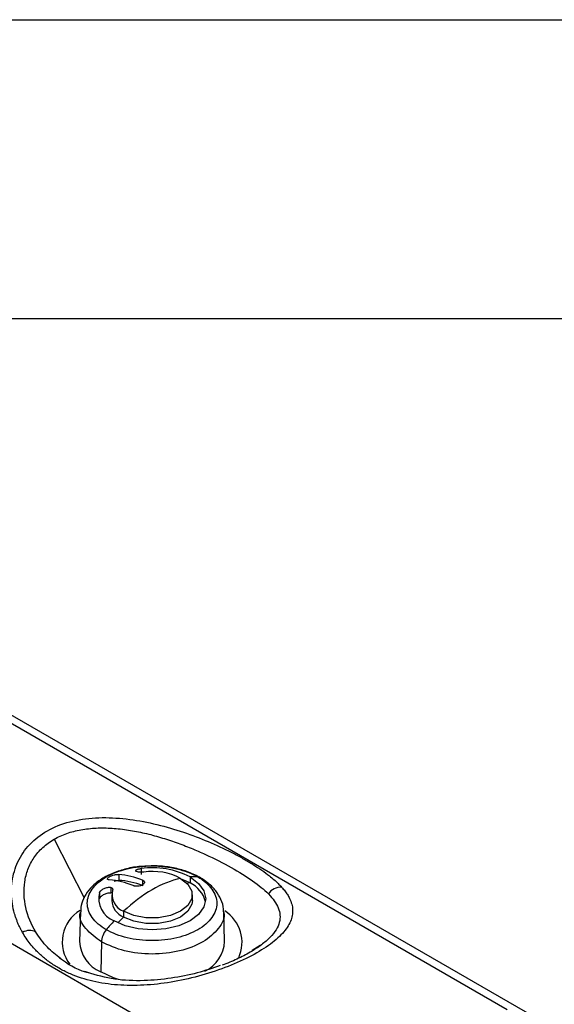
# Model space of a CAD drawing. Header units: millimetres. Extents: x 0 to 559, y 0 to 432.
# Tile 32 of 34: x 421 to 443, y 390 to 432. Entities that reach past the tile are written whole.
import ezdxf

# ---------------------------------------------------------------- set-up
doc = ezdxf.new("R2010")
doc.units = ezdxf.units.MM
doc.header["$LTSCALE"] = 2
doc.layers.add('TEXT', color=140, linetype='Continuous', lineweight=25)

msp = doc.modelspace()

# ---------------------------------------------------------------- linework, layer by layer
at = {"color": 7, "linetype": 'Continuous'}
msp.add_line((0.00494, 431.805348), (558.80494, 431.805348), dxfattribs=at)
for p, q in [((442.382667, 389.393068), (401.65363, 412.905441)), ((441.231069, 389.696002), (401.990882, 412.34888)), ((433.124562, 385.016215), (391.245404, 409.192538)), ((421.969124, 396.94945), (423.245781, 394.455523)), ((424.720828, 395.454278), (424.720828, 395.198034)), ((425.668138, 395.702671), (425.668138, 395.446833)), ((427.751286, 395.344016), (427.751286, 395.088179)), ((425.730981, 395.20834), (425.730981, 394.971911)), ((427.751286, 395.088179), (427.594834, 395.069591)), ((423.897523, 394.680516), (423.897523, 394.424679)), ((424.379243, 394.899192), (424.379243, 394.651701)), ((424.420756, 394.585597), (424.420756, 394.340395)), ((427.849327, 394.340395), (427.849327, 394.585597)), ((423.087319, 393.859539), (423.046851, 392.597865)), ((424.922859, 393.885819), (424.922859, 393.640617)), ((429.223232, 392.597865), (429.182764, 393.859539)), ((424.922859, 393.640617), (424.695818, 393.405455)), ((423.979607, 392.582655), (423.950987, 391.304026)), ((430.727677, 392.425143), (430.394455, 392.217084)), ((423.453043, 391.260186), (423.27579, 391.320899))]:
    msp.add_line(p, q)
at = {"flags": 128}
for points in [[(427.751286, 395.344016), (428.114528, 395.070736), (428.342872, 394.752494), (428.420756, 394.410979), (428.342872, 394.069463), (428.114528, 393.751221), (427.751286, 393.477941), (427.277899, 393.268245), (426.726628, 393.136425), (426.135042, 393.091464), (425.543455, 393.136425), (424.992185, 393.268245), (424.518798, 393.477941)], [(427.347225, 395.285376), (427.662481, 395.034883), (427.828222, 394.74041), (427.828222, 394.430784), (427.662482, 394.136312), (427.347225, 393.885819), (426.913311, 393.703825), (426.403215, 393.608145), (425.866868, 393.608145), (425.356772, 393.703825), (424.922859, 393.885819)], [(427.397374, 395.255174), (427.539174, 395.196326), (427.751286, 395.088179)], [(427.849327, 394.340395), (427.828222, 394.185582), (427.662482, 393.89111), (427.347225, 393.640617), (426.913311, 393.458623), (426.403215, 393.362943), (425.866868, 393.362943), (425.356772, 393.458623), (424.922859, 393.640617)], [(424.710201, 390.982831), (424.491744, 391.055077), (423.950987, 391.304026)]]:
    msp.add_lwpolyline(points, dxfattribs=at)
for centre, radius, start, end in [((424.435731, 392.085791), 3.38053, 67.4710788, 85.1622201), ((426.14813, 392.261544), 3.474441, 62.5216123, 97.9407735), ((426.144858, 392.973522), 2.605831, 62.5216123, 97.9407735), ((424.03167, 391.852531), 3.38053, 67.4710788, 85.1622201), ((424.552284, 392.075737), 3.126843, 67.8544673, 86.9101344), ((427.242665, 394.000036), 1.201145, 13.6286524, 64.947635), ((431.616155, 394.273332), 0.638026, 87.2301514, 146.7971072), ((424.8942, 394.43365), 1.026795, 166.0884542, 248.5551276), ((425.20441, 394.602601), 0.770096, 166.0884551, 248.5551305), ((425.245881, 394.402413), 0.827452, 184.2983858, 247.0217585), ((423.886189, 392.577119), 1.569752, 120.9359276, 217.158717), ((428.387427, 392.562917), 1.575539, 335.3653629, 57.8241011), ((420.922853, 392.509722), 0.559402, 61.295429, 121.9364931), ((424.550356, 392.685691), 1.506068, 183.3430867, 246.5486977), ((427.744502, 392.678529), 1.480928, 295.6314992, 356.8776056)]:
    msp.add_arc(centre, radius, start, end)
for points, knots in [([(420.626941, 392.98445), (420.603196, 393.02719), (420.555752, 393.112585), (420.491378, 393.243283), (420.432131, 393.375597), (420.378506, 393.509665), (420.330397, 393.645369), (420.259165, 393.87524), (420.1862, 394.202669), (420.146831, 394.630897), (420.163733, 395.05799), (420.265831, 395.622683), (420.548938, 396.299306), (421.149415, 396.996245), (421.99182, 397.514147), (423.018504, 397.813672), (424.153774, 397.897423), (425.327397, 397.79797), (426.492384, 397.55711), (427.614711, 397.21358), (428.668478, 396.800149), (429.467794, 396.420341), (430.045344, 396.107065), (430.445014, 395.869068), (430.808696, 395.629498), (431.097243, 395.416165), (431.322299, 395.229738), (431.497429, 395.070039), (431.597077, 394.963815), (431.646987, 394.910613)], [0, 0, 0, 0, 0.010369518, 0.020718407, 0.031055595, 0.041390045, 0.051730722, 0.062086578, 0.093432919, 0.124564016, 0.156131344, 0.187289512, 0.250670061, 0.314392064, 0.377993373, 0.441783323, 0.505316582, 0.568375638, 0.630755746, 0.69286013, 0.754427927, 0.815797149, 0.846426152, 0.877052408, 0.907705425, 0.938433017, 0.958932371, 0.979431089, 1, 1, 1, 1]), ([(421.969089, 396.949436), (422.13421, 397.044734), (422.314875, 397.127055), (422.699914, 397.26214), (422.901456, 397.314142), (423.320499, 397.389646), (423.539832, 397.413279), (423.986288, 397.433594), (424.212165, 397.430459), (424.668755, 397.401472), (424.900413, 397.375403), (425.363578, 397.30391), (425.593046, 397.258907), (426.048762, 397.153495), (426.274953, 397.093082), (426.72467, 396.959163), (426.946323, 396.886155), (427.378343, 396.732192), (427.589581, 396.651022), (428.00312, 396.48191), (428.20604, 396.393644), (428.79754, 396.12246), (429.162771, 395.936164), (429.833666, 395.560308), (430.142061, 395.368549), (430.672765, 394.99394), (430.898583, 394.809634), (431.082294, 394.622719)], [0, 0, 0, 0, 0.0625, 0.0625, 0.125, 0.125, 0.1875, 0.1875, 0.25, 0.25, 0.3125, 0.3125, 0.375, 0.375, 0.4375, 0.4375, 0.5, 0.5, 0.5625, 0.5625, 0.625, 0.625, 0.75, 0.75, 0.875, 0.875, 1, 1, 1, 1]), ([(421.19153, 393.000378), (420.993365, 393.328077), (420.850487, 393.67788), (420.727972, 394.22019), (420.702502, 394.405443), (420.686034, 394.772928), (420.694785, 394.955416), (420.748843, 395.315674), (420.794332, 395.494503), (420.925148, 395.840229), (421.0094, 396.004942), (421.165415, 396.237917), (421.222331, 396.313178), (421.346839, 396.458787), (421.414507, 396.52916), (421.630606, 396.729067), (421.791461, 396.846925), (421.969089, 396.949436)], [0, 0, 0, 0, 0.25, 0.25, 0.375, 0.375, 0.5, 0.5, 0.625, 0.625, 0.75, 0.75, 0.8125, 0.8125, 0.875, 0.875, 1, 1, 1, 1]), ([(425.829371, 395.796789), (425.74479, 395.793801), (425.451868, 395.783455), (424.967828, 395.681748), (424.406078, 395.49488), (423.910465, 395.225033), (423.520074, 394.895345), (423.255736, 394.522362), (423.109188, 394.176734), (423.105603, 393.953723), (423.104214, 393.867301)], [0, 0, 0, 0, 0.060050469, 0.20796787, 0.357210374, 0.508612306, 0.662283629, 0.794398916, 0.920324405, 1, 1, 1, 1]), ([(424.188917, 393.100182), (423.93417, 393.247245), (423.730176, 393.42349), (423.454439, 393.807783), (423.382806, 394.015679), (423.382806, 394.431634), (423.454439, 394.63953), (423.730176, 395.023822), (423.93417, 395.200068), (424.443664, 395.494192), (424.748963, 395.611956), (425.41465, 395.771135), (425.774775, 395.812488), (426.495308, 395.812488), (426.855434, 395.771135), (427.52112, 395.611956), (427.826419, 395.494192), (428.081166, 395.34713)], [0, 0, 0, 0, 0.125, 0.125, 0.25, 0.25, 0.375, 0.375, 0.5, 0.5, 0.625, 0.625, 0.75, 0.75, 0.875, 0.875, 1, 1, 1, 1]), ([(428.213063, 395.296746), (428.126114, 395.34526), (427.879654, 395.482774), (427.414905, 395.653787), (426.820651, 395.778965), (426.280738, 395.829383), (425.951731, 395.805625), (425.829371, 395.796789)], [0, 0, 0, 0, 0.132207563, 0.374745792, 0.616489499, 0.857370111, 1, 1, 1, 1]), ([(428.081166, 395.34713), (428.335913, 395.200068), (428.539908, 395.023822), (428.815644, 394.63953), (428.887277, 394.431634), (428.887278, 394.015679), (428.815644, 393.807783), (428.539908, 393.42349), (428.335913, 393.247245), (427.826419, 392.95312), (427.52112, 392.835357), (426.855434, 392.676177), (426.495309, 392.634824), (425.774775, 392.634824), (425.41465, 392.676177), (424.748964, 392.835357), (424.443664, 392.95312), (424.188917, 393.100182)], [0, 0, 0, 0, 0.125, 0.125, 0.25, 0.25, 0.375, 0.375, 0.5, 0.5, 0.625, 0.625, 0.75, 0.75, 0.875, 0.875, 1, 1, 1, 1]), ([(424.316767, 395.221018), (424.308589, 395.221801), (424.292314, 395.223359), (424.272292, 395.227952), (424.253132, 395.235209), (424.238019, 395.246278), (424.228837, 395.268171), (424.246446, 395.303359), (424.311467, 395.351346), (424.409353, 395.39742), (424.505211, 395.427751), (424.580773, 395.44418), (424.632762, 395.451944), (424.680824, 395.455844), (424.707471, 395.4548), (424.720828, 395.454278)], [0, 0, 0, 0, 0.0419289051, 0.0834426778, 0.1251095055, 0.1882027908, 0.2504100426, 0.3822914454, 0.4999905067, 0.6177027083, 0.7495454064, 0.8117682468, 0.8749198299, 0.9372990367, 1, 1, 1, 1]), ([(425.784864, 395.554366), (425.77277, 395.553039), (425.748616, 395.550387), (425.711652, 395.548081), (425.667316, 395.54685), (425.616657, 395.547907), (425.548693, 395.554168), (425.482171, 395.569177), (425.44009, 395.594991), (425.438137, 395.62536), (425.471966, 395.651856), (425.519637, 395.671577), (425.564948, 395.684655), (425.61489, 395.69541), (425.650467, 395.700261), (425.668138, 395.702671)], [0, 0, 0, 0, 0.039738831, 0.079366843, 0.119629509, 0.185242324, 0.251491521, 0.375805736, 0.500094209, 0.624070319, 0.748695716, 0.815182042, 0.880977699, 0.940883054, 1, 1, 1, 1]), ([(428.171414, 395.319502), (428.169568, 395.321142), (428.146035, 395.342041), (428.112276, 395.34469), (428.081166, 395.34713)], [0, 0, 0, 0, 0.078464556, 1, 1, 1, 1]), ([(431.646987, 394.910613), (431.670524, 394.883947), (431.717553, 394.830668), (431.781367, 394.750884), (431.840101, 394.671229), (431.893266, 394.591623), (431.940964, 394.511971), (432.01162, 394.378309), (432.084022, 394.190846), (432.123216, 393.947286), (432.1064, 393.701748), (432.004411, 393.368448), (431.721695, 392.942398), (431.122085, 392.424949), (430.280579, 391.9236), (429.254356, 391.473223), (428.119892, 391.107428), (426.947144, 390.851039), (425.782586, 390.71984), (424.660871, 390.726731), (423.606908, 390.882035), (422.807729, 391.140539), (422.230076, 391.422876), (421.830425, 391.671006), (421.466133, 391.95413), (421.176977, 392.234577), (420.951692, 392.498221), (420.776613, 392.734916), (420.676888, 392.901177), (420.626941, 392.98445)], [0, 0, 0, 0, 0.010329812, 0.020639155, 0.030936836, 0.041231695, 0.051532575, 0.061848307, 0.093089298, 0.124116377, 0.155720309, 0.186914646, 0.250328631, 0.314026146, 0.377703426, 0.441570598, 0.505140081, 0.568194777, 0.630624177, 0.692808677, 0.754314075, 0.8158364, 0.84641708, 0.876994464, 0.907729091, 0.938538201, 0.9590024, 0.979466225, 1, 1, 1, 1]), ([(423.897523, 394.680516), (423.900614, 394.687884), (423.906752, 394.702513), (423.922114, 394.725268), (423.941897, 394.748191), (423.97401, 394.778411), (424.023322, 394.814765), (424.093432, 394.852154), (424.169755, 394.881808), (424.24673, 394.900151), (424.319989, 394.907887), (424.359559, 394.90208), (424.379243, 394.899192)], [0, 0, 0, 0, 0.060433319, 0.119999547, 0.179951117, 0.241525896, 0.363057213, 0.487070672, 0.614949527, 0.743862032, 0.872581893, 1, 1, 1, 1]), ([(424.525016, 395.170317), (424.561271, 395.178957), (424.635875, 395.196736), (424.691986, 395.197594), (424.720828, 395.198034)], [0, 0, 0, 0, 0.485978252, 1, 1, 1, 1]), ([(425.730981, 395.20834), (425.73944, 395.204625), (425.756281, 395.197229), (425.776815, 395.183797), (425.796091, 395.16646), (425.810843, 395.14436), (425.818568, 395.107738), (425.799397, 395.059665), (425.735223, 395.008028), (425.641041, 394.968735), (425.546802, 394.951405), (425.471017, 394.94865), (425.417822, 394.952209), (425.368259, 394.960556), (425.340704, 394.970237), (425.32692, 394.97508)], [0, 0, 0, 0, 0.0418770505, 0.0833650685, 0.1251667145, 0.1877918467, 0.2503262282, 0.3809333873, 0.5012320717, 0.6209751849, 0.7509666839, 0.8131739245, 0.8755230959, 0.9377312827, 1, 1, 1, 1]), ([(429.169427, 393.863502), (429.172032, 393.901818), (429.184139, 394.079901), (429.076654, 394.391014), (428.859438, 394.763108), (428.552685, 395.077626), (428.294082, 395.242895), (428.172245, 395.320759)], [0, 0, 0, 0, 0.064734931, 0.300875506, 0.536321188, 0.781544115, 1, 1, 1, 1]), ([(424.379243, 394.651701), (424.3698, 394.653229), (424.35101, 394.656268), (424.319021, 394.6569), (424.284651, 394.654555), (424.236174, 394.647248), (424.172518, 394.631056), (424.096511, 394.600647), (424.025582, 394.56213), (423.965905, 394.517469), (423.919193, 394.469995), (423.904711, 394.439711), (423.897523, 394.424679)], [0, 0, 0, 0, 0.063482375, 0.126319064, 0.18952819, 0.254111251, 0.381779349, 0.508463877, 0.63434613, 0.757435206, 0.879594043, 1, 1, 1, 1]), ([(424.379243, 394.899192), (424.387326, 394.897123), (424.403308, 394.893032), (424.423128, 394.883805), (424.43934, 394.872426), (424.455411, 394.854354), (424.466677, 394.827189), (424.460152, 394.80086), (424.456903, 394.78775)], [0, 0, 0, 0, 0.128706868, 0.254500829, 0.379293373, 0.505044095, 0.753550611, 1, 1, 1, 1]), ([(431.082294, 394.622719), (431.279661, 394.421895), (431.420546, 394.226181), (431.542292, 393.926524), (431.567577, 393.825155), (431.584068, 393.62034), (431.575208, 393.517924), (431.521175, 393.310819), (431.476212, 393.206137), (431.34549, 392.992194), (431.260655, 392.884743), (431.052745, 392.670482), (430.928767, 392.562747), (430.640443, 392.3476), (430.478511, 392.241983), (430.300994, 392.13953)], [0, 0, 0, 0, 0.25, 0.25, 0.375, 0.375, 0.5, 0.5, 0.625, 0.625, 0.75, 0.75, 0.875, 0.875, 1, 1, 1, 1]), ([(423.979607, 392.582655), (423.73956, 392.763265), (423.259465, 393.124483), (423.009811, 393.615779), (423.095537, 393.852963), (423.100228, 393.865941)], [0, 0, 0, 0, 0.485936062, 0.971872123, 1, 1, 1, 1]), ([(429.171025, 393.862546), (429.1753, 393.850694), (429.260461, 393.614538), (428.991879, 393.133412), (428.355619, 392.551114), (427.328504, 392.158065), (426.139695, 392.023809), (424.922968, 392.15018), (424.294061, 392.438497), (423.979607, 392.582655)], [0, 0, 0, 0, 0.008730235, 0.173941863, 0.33915349, 0.504365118, 0.669576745, 0.834788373, 1, 1, 1, 1]), ([(422.249326, 391.868355), (422.051489, 392.022927), (421.630799, 392.351616), (421.343645, 392.775718), (421.19153, 393.000378)], [0, 0, 0, 0, 0.4702685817, 1, 1, 1, 1]), ([(424.188917, 393.100182), (424.127416, 393.025647), (424.074988, 392.937487), (424.001958, 392.756918), (423.981444, 392.664727), (423.979607, 392.582655)], [0, 0, 0, 0, 0.5, 0.5, 1, 1, 1, 1]), ([(430.300994, 392.13953), (430.130294, 392.041012), (429.944082, 391.944721), (429.544038, 391.758867), (429.334004, 391.671109), (429.116327, 391.589216)], [0, 0, 0, 0, 0.5, 0.5, 1, 1, 1, 1]), ([(423.396406, 391.278198), (423.371551, 391.284056), (422.896352, 391.396057), (422.540488, 391.651168), (422.203237, 391.892936)], [0, 0, 0, 0, 0.05230404, 1, 1, 1, 1]), ([(429.032373, 391.572181), (428.711474, 391.463693), (428.04399, 391.238033), (426.929077, 391.016054), (425.73775, 390.908705), (424.50838, 390.955031), (423.771774, 391.169106), (423.396406, 391.278198)], [0, 0, 0, 0, 0.171300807, 0.356313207, 0.551470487, 0.771433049, 1, 1, 1, 1])]:
    msp.add_open_spline(points, degree=3, knots=knots)
for points in [[(428.081166, 395.34713), (427.973743, 395.353291), (427.863631, 395.352252), (427.751286, 395.344016)], [(427.347225, 395.285376), (426.955746, 395.201548), (426.545423, 395.037423), (426.135042, 394.800514)], [(426.135042, 394.800514), (425.72466, 394.563606), (425.314338, 394.253983), (424.922859, 393.885819)], [(424.518798, 393.477941), (424.406453, 393.356466), (424.296341, 393.230373), (424.188917, 393.100182)]]:
    msp.add_open_spline(points, degree=3)
at = {"layer": 'TEXT'}
msp.add_line((12.7, 419.1), (546.1, 419.1), dxfattribs=at)

doc.saveas('drawing.dxf')
